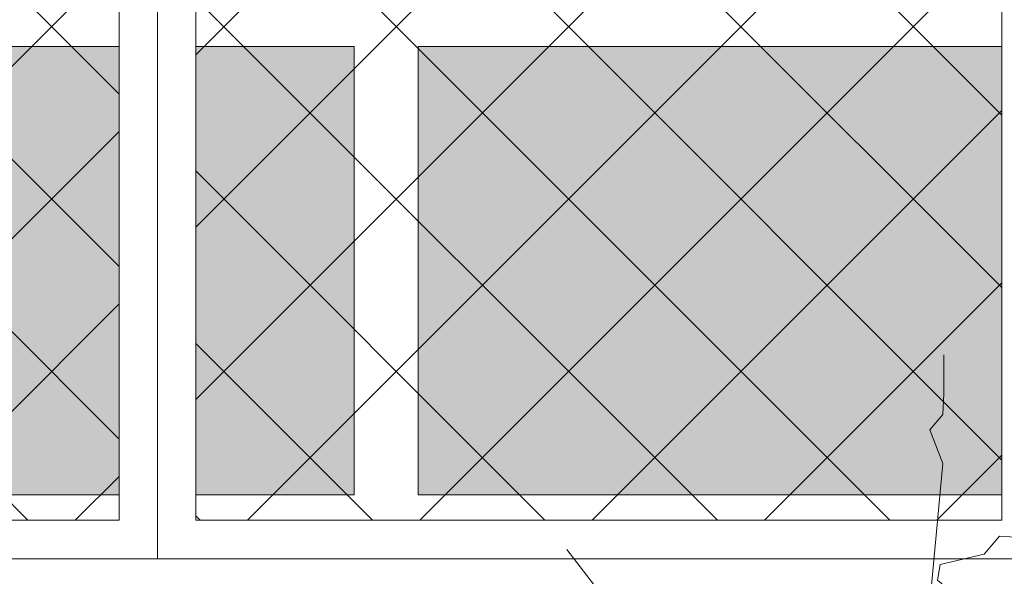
# Model space of a CAD drawing. Header units: millimetres. Extents: x 14400 to 93787, y -21104 to 39413.
# Tile 114 of 256: x 24648 to 24725, y 9831 to 9874. Entities that reach past the tile are written whole.
import ezdxf

# ---------------------------------------------------------------- set-up
doc = ezdxf.new("R2010")
doc.units = ezdxf.units.MM
for name, color, linetype, lineweight in [('_MODUS - zielen', 66, 'Continuous', 9), ('Hatch', 4, 'Continuous', 5), ('Okna', 3, 'Continuous', 13), ('Widok', 1, 'Continuous', 15)]:
    doc.layers.add(name, color=color, linetype=linetype, lineweight=lineweight)

msp = doc.modelspace()

# ---------------------------------------------------------------- hatches: boundary and pattern name
at = {"layer": 'Hatch', "ltscale": 2}
h = msp.add_hatch(dxfattribs=at)
h.set_pattern_fill('ANSI37', color=256, scale=3)
h.paths.add_polyline_path([(24593.08516, 9990.23322), (24656.08516, 9990.23322), (24656.08516, 9835.23322), (24593.08516, 9835.23322)])
h = msp.add_hatch(dxfattribs=at)
h.set_pattern_fill('ANSI37', color=256, scale=3)
h.paths.add_polyline_path([(24662.08516, 9990.23322), (24725.08516, 9990.23322), (24725.08516, 9835.23322), (24662.08516, 9835.23322)])
at = {"layer": 'Hatch'}
h = msp.add_hatch(color=254, dxfattribs=at)
h.dxf.hatch_style = 1
h.paths.add_polyline_path([(24656.08516, 9872.23322), (24619.58516, 9872.23322), (24619.58516, 9837.23322), (24656.08516, 9837.23322)])
h = msp.add_hatch(color=254, dxfattribs=at)
h.dxf.hatch_style = 1
h.paths.add_polyline_path([(24674.46392, 9872.23322), (24662.08516, 9872.23322), (24662.08516, 9837.23322), (24674.46392, 9837.23322)])
h = msp.add_hatch(color=254, dxfattribs=at)
h.dxf.hatch_style = 1
h.paths.add_polyline_path([(24725.08516, 9872.23322), (24679.46392, 9872.23322), (24679.46392, 9837.23322), (24725.08516, 9837.23322)])

# ---------------------------------------------------------------- linework, layer by layer
at = {"layer": '_MODUS - zielen', "transparency": 33554687, "elevation": -6681.00084}
for points in [[(24720.55773, 9848.14762), (24720.55773, 9845.11569), (24720.45727, 9843.49875), (24719.4465, 9842.286), (24720.45727, 9839.65828), (24719.24453, 9826.52019), (24718.94104, 9821.87131), (24718.94104, 9818.43518), (24717.82968, 9817.82887)], [(24733.59483, 9821.06277), (24733.69635, 9822.67985), (24733.69635, 9828.94568), (24728.74438, 9833.89777), (24726.5206, 9833.89777), (24724.90378, 9833.99876), (24723.69091, 9832.58391), (24720.25438, 9831.7755), (24720.05241, 9830.56276), (24724.90378, 9826.52019), (24726.31863, 9825.10534), (24733.19089, 9821.46711)], [(24691.07989, 9832.95881), (24694.81898, 9828.10783), (24694.81898, 9826.08654), (24694.31352, 9825.68234), (24693.90958, 9824.26749), (24691.88883, 9823.25685), (24691.88883, 9816.58682), (24693.90958, 9815.37394), (24696.33534, 9818.00166), (24698.05367, 9820.42715), (24698.05367, 9825.4801), (24696.13337, 9826.89521), (24695.12246, 9826.49075)]]:
    msp.add_lwpolyline(points, dxfattribs=at)
at = {"layer": 'Okna', "ltscale": 2}
for points in [[(24656.08516, 9872.23322), (24593.08516, 9872.23322)], [(24662.08516, 9837.23322), (24674.46392, 9837.23322), (24674.46392, 9872.23322), (24662.08516, 9872.23322)], [(24725.08516, 9837.23322), (24679.46392, 9837.23322), (24679.46392, 9872.23322), (24725.08516, 9872.23322)], [(24593.08516, 9837.23322), (24656.08516, 9837.23322)]]:
    msp.add_lwpolyline(points, dxfattribs=at)
at = {"layer": 'Widok', "ltscale": 2}
for points in [[(24590.08516, 9993.23322), (24659.08516, 9993.23322), (24659.08516, 9832.23322), (24590.08516, 9832.23322)], [(24659.08516, 9993.23322), (24728.08516, 9993.23322), (24728.08516, 9832.23322), (24659.08516, 9832.23322)], [(24593.08516, 9990.23322), (24656.08516, 9990.23322), (24656.08516, 9835.23322), (24593.08516, 9835.23322)], [(24662.08516, 9990.23322), (24725.08516, 9990.23322), (24725.08516, 9835.23322), (24662.08516, 9835.23322)], [(24548.33412, 9832.23322), (24867.58516, 9832.23322), (24867.58516, 9824.23322), (24548.33412, 9824.23322)]]:
    msp.add_lwpolyline(points, close=True, dxfattribs=at)

doc.saveas('drawing.dxf')
